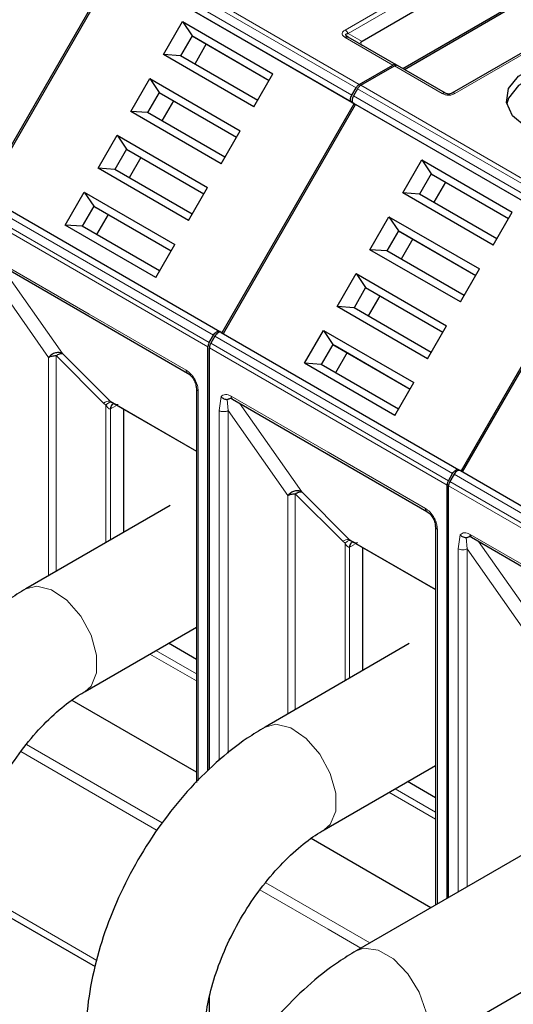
# Model space of a CAD drawing. Header units: millimetres. Extents: x 5 to 418, y 2 to 292.
# Tile 33 of 42: x 342 to 351, y 133 to 151. Entities that reach past the tile are written whole.
import ezdxf

# ---------------------------------------------------------------- set-up
doc = ezdxf.new("R2010")
doc.units = ezdxf.units.MM

msp = doc.modelspace()

# ---------------------------------------------------------------- linework, layer by layer
at = {"color": 7, "linetype": 'Continuous', "lineweight": 18}
for p, q in [((343.831, 152.6538), (348.3282, 150.0576)), ((343.6916, 152.453), (348.1888, 149.8568)), ((343.771, 152.5905), (348.2682, 149.9943)), ((348.1888, 149.7183), (343.6916, 152.3144)), ((348.0599, 151.0863), (350.1529, 152.2946)), ((348.1199, 151.023), (350.2129, 152.2313)), ((348.965, 150.4253), (348.0599, 150.9478)), ((348.1199, 151.023), (348.3813, 150.872)), ((352.2314, 151.0947), (350.1384, 149.8864)), ((349.8984, 149.8864), (348.9933, 150.4089)), ((348.3565, 150.0413), (352.8537, 147.4451)), ((348.2171, 149.8405), (352.7143, 147.2443)), ((348.2965, 149.978), (352.7937, 147.3818)), ((352.7143, 147.1058), (348.2171, 149.7019)), ((345.4895, 145.1814), (340.9923, 147.7776)), ((341.0716, 147.915), (345.5688, 145.3189)), ((345.4646, 145.0978), (340.9674, 147.694)), ((341.3775, 146.7792), (343.216, 145.7179)), ((341.5357, 146.6473), (342.7142, 144.9705)), ((341.321, 146.5066), (342.4506, 144.9)), ((343.216, 145.7179), (345.0545, 144.6566)), ((350.0149, 142.5689), (345.5177, 145.1651)), ((345.5971, 145.3025), (350.0943, 142.7064)), ((342.7142, 144.9705), (343.6122, 144.0724)), ((349.9901, 142.4853), (345.4929, 145.0815)), ((342.4506, 144.9), (342.4501, 140.7744)), ((343.4898, 144.0355), (342.5917, 144.9336)), ((342.5917, 144.9336), (342.5917, 140.8562)), ((345.2808, 144.2647), (345.2808, 136.8996)), ((343.4898, 144.0355), (343.534, 143.9989)), ((343.6122, 144.0724), (345.2456, 143.1295)), ((345.6767, 143.8941), (345.7132, 144.1572)), ((345.8465, 143.8941), (345.8288, 144.1055)), ((345.903, 144.1667), (347.7415, 143.1054)), ((346.0612, 144.0348), (347.2397, 142.358)), ((343.534, 143.9989), (343.534, 141.4002)), ((343.6189, 143.9257), (343.6327, 143.9332)), ((343.6189, 141.4491), (343.6189, 143.9257)), ((343.723, 143.9853), (343.6327, 143.9332)), ((345.6767, 137.2834), (345.6767, 143.8941)), ((345.8464, 137.4167), (345.8465, 143.8941)), ((345.8465, 143.8941), (346.976, 142.2875)), ((347.7415, 143.1054), (349.58, 142.0441)), ((354.5404, 139.9564), (350.0432, 142.5526)), ((350.1226, 142.69), (354.6198, 140.0939)), ((347.2397, 142.358), (348.1377, 141.4599)), ((354.5156, 139.8728), (350.0184, 142.4689)), ((346.976, 142.2875), (346.9756, 138.1619)), ((348.0152, 141.423), (347.1172, 142.3211)), ((347.1172, 142.3211), (347.1172, 138.2437)), ((349.8062, 141.6521), (349.8062, 134.571)), ((348.1377, 141.4599), (349.7711, 140.517)), ((350.2022, 141.2816), (350.2387, 141.5447)), ((350.3719, 141.2816), (350.3543, 141.493)), ((350.4285, 141.5542), (352.267, 140.4929)), ((348.0152, 141.423), (348.0595, 141.3864)), ((348.0595, 141.3864), (348.0595, 138.7876)), ((348.1443, 141.3131), (348.1582, 141.3206)), ((348.1443, 138.8366), (348.1443, 141.3131)), ((348.2367, 141.366), (348.1582, 141.3206)), ((350.2022, 134.7996), (350.2022, 141.2816)), ((350.3719, 141.2816), (351.5015, 139.675)), ((350.3719, 134.8976), (350.3719, 141.2816)), ((350.5866, 141.4223), (351.7652, 139.7455)), ((345.2456, 138.7855), (344.3654, 139.2936)), ((345.2456, 138.9193), (344.4813, 139.3606)), ((344.5981, 136.1014), (342.0322, 137.5827)), ((343.216, 136.7033), (341.923, 137.4497)), ((344.5028, 135.9605), (343.216, 136.7033)), ((349.7711, 136.173), (348.8909, 136.6811)), ((349.7711, 136.3068), (349.0068, 136.7481)), ((348.5276, 133.8329), (346.5576, 134.9702)), ((340.9674, 134.886), (343.3639, 133.5025)), ((347.7415, 134.0908), (346.4485, 134.8372)), ((348.3579, 133.7349), (347.7415, 134.0908))]:
    msp.add_line(p, q, dxfattribs=at)
at = {"color": 7, "linetype": 'Continuous', "lineweight": 25}
for p, q in [((343.7033, 152.3077), (341.2033, 147.9776)), ((341.2316, 147.9612), (343.7316, 152.2913)), ((348.2288, 149.6952), (343.7316, 152.2913)), ((350.2129, 151.9294), (348.3813, 150.872)), ((351.1073, 151.4824), (349.1557, 150.3557)), ((349.184, 150.3394), (351.1356, 151.466)), ((344.6248, 150.6212), (344.9846, 151.2446)), ((344.9846, 151.2446), (346.6957, 150.2568)), ((344.9846, 151.2446), (345.1636, 150.9797)), ((345.1636, 150.9797), (344.9436, 150.5986)), ((345.1636, 150.9797), (346.6257, 150.1356)), ((345.1636, 150.9797), (345.2036, 150.9566)), ((345.2036, 150.9566), (346.6257, 150.1356)), ((348.1143, 150.9564), (348.1023, 150.9649)), ((349.025, 150.4312), (348.1199, 150.9537)), ((352.1714, 151.1007), (350.0784, 149.8924)), ((345.4336, 150.8238), (345.2136, 150.4428)), ((346.3358, 149.6334), (344.6248, 150.6212)), ((344.9436, 150.5986), (344.6248, 150.6212)), ((346.4057, 149.7546), (344.9436, 150.5986)), ((348.3282, 150.0576), (348.965, 150.4253)), ((348.3565, 150.0413), (348.9933, 150.4089)), ((349.9584, 149.8924), (349.0533, 150.4149)), ((346.3358, 149.6334), (346.6957, 150.2568)), ((344.0048, 149.5473), (344.3646, 150.1707)), ((344.3646, 150.1707), (346.0757, 149.1829)), ((344.3646, 150.1707), (344.5436, 149.9058)), ((348.1888, 149.8568), (348.2682, 149.9943)), ((344.5436, 149.9058), (344.3236, 149.5248)), ((344.5436, 149.9058), (346.0057, 149.0618)), ((344.5436, 149.9058), (344.5836, 149.8827)), ((344.5836, 149.8827), (346.0057, 149.0617)), ((348.2965, 149.978), (348.2171, 149.8405)), ((344.8136, 149.7499), (344.5936, 149.3689)), ((348.2288, 149.6952), (345.7288, 145.365)), ((345.7571, 145.3487), (348.2571, 149.6788)), ((348.1888, 149.7183), (348.2288, 149.6952)), ((348.2171, 149.7019), (348.2571, 149.6788)), ((352.7543, 147.0827), (348.2571, 149.6788)), ((345.7158, 148.5596), (344.0048, 149.5473)), ((344.3236, 149.5248), (344.0048, 149.5473)), ((345.7857, 148.6807), (344.3236, 149.5248)), ((343.3848, 148.4735), (343.7446, 149.0968)), ((343.7446, 149.0968), (345.4557, 148.1091)), ((343.7446, 149.0968), (343.9236, 148.8319)), ((345.7158, 148.5596), (346.0757, 149.1829)), ((343.9236, 148.8319), (343.7036, 148.4509)), ((343.9236, 148.8319), (345.3857, 147.9879)), ((343.9236, 148.8319), (343.9636, 148.8088)), ((343.9636, 148.8088), (345.3857, 147.9879)), ((344.1936, 148.6761), (343.9736, 148.295)), ((349.1502, 148.0087), (349.5101, 148.6321)), ((349.5101, 148.6321), (351.2212, 147.6443)), ((349.5101, 148.6321), (349.6891, 148.3672)), ((345.0958, 147.4857), (343.3848, 148.4735)), ((343.7036, 148.4509), (343.3848, 148.4735)), ((345.1657, 147.6068), (343.7036, 148.4509)), ((349.6891, 148.3672), (349.4691, 147.9861)), ((349.6891, 148.3672), (351.1512, 147.5231)), ((349.6891, 148.3672), (349.7291, 148.3441)), ((349.7291, 148.3441), (351.1512, 147.5231)), ((349.9591, 148.2113), (349.7391, 147.8302)), ((341.1916, 147.9843), (345.6888, 145.3881)), ((342.7648, 147.3996), (343.1246, 148.0229)), ((343.1246, 148.0229), (344.8357, 147.0352)), ((343.1246, 148.0229), (343.3036, 147.7581)), ((345.0958, 147.4857), (345.4557, 148.1091)), ((350.8613, 147.0209), (349.1502, 148.0087)), ((349.4691, 147.9861), (349.1502, 148.0087)), ((350.9312, 147.1421), (349.4691, 147.9861)), ((343.3036, 147.7581), (343.0836, 147.377)), ((343.3036, 147.7581), (344.7657, 146.914)), ((343.3036, 147.7581), (343.3436, 147.735)), ((343.3436, 147.735), (344.7657, 146.914)), ((343.5736, 147.6022), (343.3536, 147.2211)), ((350.8613, 147.0209), (351.2212, 147.6443)), ((344.4758, 146.4118), (342.7648, 147.3996)), ((343.0836, 147.377), (342.7648, 147.3996)), ((348.5302, 146.9348), (348.8901, 147.5582)), ((348.8901, 147.5582), (350.6012, 146.5704)), ((348.8901, 147.5582), (349.0691, 147.2933)), ((344.5457, 146.533), (343.0836, 147.377)), ((349.0691, 147.2933), (348.8491, 146.9123)), ((349.0691, 147.2933), (350.5312, 146.4492)), ((349.0691, 147.2933), (349.1091, 147.2702)), ((349.1091, 147.2702), (350.5312, 146.4492)), ((344.4758, 146.4118), (344.8357, 147.0352)), ((349.3391, 147.1374), (349.1191, 146.7564)), ((352.7543, 147.0827), (350.2543, 142.7525)), ((350.2826, 142.7362), (352.7826, 147.0663)), ((350.2413, 145.9471), (348.5302, 146.9348)), ((348.8491, 146.9123), (348.5302, 146.9348)), ((350.3112, 146.0682), (348.8491, 146.9123)), ((341.4024, 146.7243), (345.0793, 144.6016)), ((347.9102, 145.861), (348.2701, 146.4843)), ((348.2701, 146.4843), (349.9812, 145.4965)), ((348.2701, 146.4843), (348.4491, 146.2194)), ((350.2413, 145.9471), (350.6012, 146.5704)), ((348.4491, 146.2194), (348.2291, 145.8384)), ((348.4491, 146.2194), (349.9112, 145.3754)), ((348.4491, 146.2194), (348.4891, 146.1963)), ((348.4891, 146.1963), (349.9112, 145.3754)), ((348.7191, 146.0636), (348.4991, 145.6825)), ((349.6213, 144.8732), (347.9102, 145.861)), ((348.2291, 145.8384), (347.9102, 145.861)), ((349.6912, 144.9943), (348.2291, 145.8384)), ((345.7288, 145.365), (345.6888, 145.3881)), ((345.7171, 145.3718), (350.2143, 142.7756)), ((347.2902, 144.7871), (347.6501, 145.4104)), ((347.6501, 145.4104), (349.3612, 144.4227)), ((347.6501, 145.4104), (347.8291, 145.1456)), ((349.6213, 144.8732), (349.9812, 145.4965)), ((345.4895, 145.1814), (345.5688, 145.3189)), ((345.5971, 145.3025), (345.5177, 145.1651)), ((345.4646, 137.0833), (345.4646, 145.0978)), ((345.4929, 137.1115), (345.4929, 145.0815)), ((347.8291, 145.1456), (347.6091, 144.7645)), ((347.8291, 145.1456), (349.2912, 144.3015)), ((347.8291, 145.1456), (347.8691, 145.1225)), ((347.8691, 145.1225), (349.2912, 144.3015)), ((348.0991, 144.9897), (347.8791, 144.6086)), ((349.0013, 143.7993), (347.2902, 144.7871)), ((347.6091, 144.7645), (347.2902, 144.7871)), ((349.0712, 143.9205), (347.6091, 144.7645)), ((349.0013, 143.7993), (349.3612, 144.4227)), ((345.2456, 144.3136), (345.2456, 136.8645)), ((345.2459, 144.3089), (345.2456, 144.3136)), ((343.6122, 144.0724), (343.6427, 144.0507)), ((343.6254, 144.0601), (345.2456, 143.1248)), ((345.9279, 144.1118), (349.6048, 141.9891)), ((343.6685, 144.0217), (343.6829, 144.0269)), ((343.8665, 143.9209), (343.8665, 141.5921)), ((350.2543, 142.7525), (350.2143, 142.7756)), ((350.2426, 142.7593), (354.7398, 140.1631)), ((350.0149, 142.5689), (350.0943, 142.7064)), ((350.1226, 142.69), (350.0432, 142.5526)), ((349.9901, 134.6772), (349.9901, 142.4853)), ((350.0184, 134.6935), (350.0184, 142.4689)), ((344.7491, 142.1016), (342.0197, 140.5259)), ((349.7711, 141.7011), (349.7711, 134.5507)), ((349.7714, 141.6964), (349.7711, 141.7011)), ((348.1377, 141.4599), (348.1681, 141.4382)), ((348.1509, 141.4476), (349.7711, 140.5123)), ((350.4534, 141.4993), (354.1303, 139.3766)), ((348.194, 141.4092), (348.2084, 141.4144)), ((348.392, 141.3084), (348.392, 138.9796)), ((343.1396, 138.586), (345.2456, 139.8018)), ((345.2456, 139.1893), (344.7152, 139.4956)), ((349.2746, 139.4891), (346.5451, 137.9134)), ((345.2456, 137.0597), (342.8932, 138.4177)), ((347.6651, 135.9735), (349.7711, 137.1893)), ((353.8001, 136.8766), (348.2705, 133.6844)), ((349.7711, 136.5768), (349.2406, 136.8831)), ((349.6814, 134.499), (347.4187, 135.8052)), ((341.0499, 134.703), (343.3322, 133.3855)), ((349.3904, 131.7445), (354.2966, 134.5768)), ((345.4929, 132.2735), (345.4929, 132.8094))]:
    msp.add_line(p, q, dxfattribs=at)
at = {"color": 7, "linetype": 'Continuous', "lineweight": 25, "flags": 128}
for points in [[(351.4892, 149.2536), (351.2302, 149.4671), (351.1133, 149.7189), (351.1527, 149.9785), (351.3435, 150.2147), (351.6627, 150.399), (352.0719, 150.5092), (352.5217, 150.5319), (352.9578, 150.4644), (353.3276, 150.3149)], [(353.3276, 150.1353), (352.9578, 150.2848), (352.5217, 150.3522), (352.0719, 150.3295), (351.6627, 150.2194), (351.3435, 150.0351), (351.1527, 149.7989), (351.1177, 149.6944)], [(345.0754, 144.6043), (345.0777, 144.6026), (345.0793, 144.6016)], [(349.6008, 141.9917), (349.6032, 141.9901), (349.6048, 141.9891)]]:
    msp.add_lwpolyline(points, dxfattribs=at)
at = {"color": 7, "linetype": 'Continuous', "lineweight": 18, "flags": 128}
for points in [[(342.0198, 140.526), (342.2266, 140.5784), (342.5065, 140.5088), (342.7963, 140.3105), (343.0569, 140.0103), (343.253, 139.6487), (343.3581, 139.2746), (343.3581, 138.9385), (343.253, 138.6858), (343.1427, 138.5878)], [(346.5452, 137.9135), (346.7521, 137.9659), (347.032, 137.8963), (347.3218, 137.698), (347.5824, 137.3978), (347.7784, 137.0362), (347.8836, 136.6621), (347.8836, 136.326), (347.7784, 136.0733), (347.6682, 135.9753)], [(348.2707, 133.6846), (348.4135, 133.7327), (348.6849, 133.6974), (348.976, 133.5294), (349.2473, 133.2513), (349.4624, 132.9007), (349.5922, 132.525), (349.619, 132.1748), (349.5394, 131.8976), (349.3935, 131.7463)]]:
    msp.add_lwpolyline(points, dxfattribs=at)
at = {"color": 7, "linetype": 'Continuous', "lineweight": 18}
for centre, radius, start, end in [((345.1163, 144.6509), 0.0621, 174.79359, 228.71218), ((345.3065, 144.3208), 0.0618, 191.12459, 245.37522), ((343.5948, 143.9085), 0.1648, 83.93525, 129.59813), ((345.9601, 144.1595), 0.0575, 172.74417, 235.94365), ((343.7235, 143.9323), 0.1049, 120.50191, 183.60726), ((343.7338, 143.9428), 0.1016, 127.44584, 185.46637), ((349.6418, 142.0384), 0.0621, 174.79359, 228.71218), ((349.832, 141.7083), 0.0618, 191.12459, 245.37522), ((348.1203, 141.296), 0.1648, 83.93525, 129.59813), ((350.4856, 141.547), 0.0575, 172.74417, 235.94365), ((348.249, 141.3197), 0.1049, 120.50191, 183.60726), ((348.2593, 141.3303), 0.1016, 127.44584, 185.46637)]:
    msp.add_arc(centre, radius, start, end, dxfattribs=at)
at = {"color": 7, "linetype": 'Continuous', "lineweight": 25}
msp.add_ellipse((348.5613, 150.8374), major_axis=(0.2078, 0), ratio=0.3332972, start_param=2.6179939, end_param=3.6651915, dxfattribs=at)
at = {"color": 7, "linetype": 'Continuous', "lineweight": 18}
for points, knots in [([(348.0599, 150.9478), (348.043, 150.9591), (348.0194, 150.975), (348.0057, 151.0012), (348.0037, 151.0194), (348.0074, 151.0373), (348.0223, 151.0613), (348.0444, 151.076), (348.0599, 151.0863)], [0, 0, 0, 0, 0.2823256, 0.3956386, 0.5177703, 0.6311071, 0.7404354, 1, 1, 1, 1]), ([(350.1384, 149.8864), (350.1187, 149.8767), (350.0912, 149.8631), (350.0459, 149.8551), (350.0143, 149.854), (349.9832, 149.8561), (349.9418, 149.8647), (349.9163, 149.8775), (349.8984, 149.8864)], [0, 0, 0, 0, 0.2823256, 0.3956386, 0.5177702, 0.6311071, 0.7404354, 1, 1, 1, 1]), ([(345.0545, 144.6566), (345.0829, 144.6366), (345.1269, 144.6059), (345.1796, 144.5429), (345.2156, 144.4884), (345.2448, 144.4299), (345.273, 144.3527), (345.2777, 144.2993), (345.2808, 144.2647)], [0, 0, 0, 0, 0.239443, 0.3695074, 0.4999998, 0.6300645, 0.760557, 1, 1, 1, 1]), ([(343.534, 143.9989), (343.5446, 144.0084), (343.5661, 144.0278), (343.5964, 144.0459), (343.6233, 144.055), (343.6363, 144.0521), (343.6427, 144.0507)], [0, 0, 0, 0, 0.2460807, 0.5, 0.7539193, 1, 1, 1, 1]), ([(343.6427, 144.0507), (343.6674, 144.036), (343.701, 144.0161), (343.7427, 144.0075), (343.7597, 144.0084), (343.7659, 144.0108), (343.7689, 144.012)], [0, 0, 0, 0, 0.6068166, 0.8244318, 0.9155486, 1, 1, 1, 1]), ([(345.7132, 144.1572), (345.7245, 144.1681), (345.7471, 144.1897), (345.794, 144.1999), (345.8466, 144.1949), (345.8842, 144.1761), (345.903, 144.1667)], [0, 0, 0, 0, 0.2492254, 0.4999518, 0.7492335, 1, 1, 1, 1]), ([(343.6189, 143.9257), (343.6159, 143.9249), (343.6098, 143.9233), (343.5961, 143.9257), (343.5662, 143.9446), (343.5477, 143.9758), (343.534, 143.9989)], [0, 0, 0, 0, 0.0804047, 0.1687507, 0.3816896, 1, 1, 1, 1]), ([(349.58, 142.0441), (349.6084, 142.0241), (349.6523, 141.9934), (349.7051, 141.9304), (349.7411, 141.8759), (349.7703, 141.8174), (349.7985, 141.7402), (349.8032, 141.6868), (349.8062, 141.6521)], [0, 0, 0, 0, 0.239443, 0.3695074, 0.4999998, 0.6300645, 0.760557, 1, 1, 1, 1]), ([(348.0595, 141.3864), (348.0701, 141.3959), (348.0916, 141.4152), (348.1219, 141.4334), (348.1488, 141.4425), (348.1618, 141.4396), (348.1681, 141.4382)], [0, 0, 0, 0, 0.2460807, 0.5, 0.7539193, 1, 1, 1, 1]), ([(348.1681, 141.4382), (348.1929, 141.4235), (348.2265, 141.4036), (348.2682, 141.395), (348.2851, 141.3958), (348.2914, 141.3983), (348.2944, 141.3995)], [0, 0, 0, 0, 0.6068166, 0.8244318, 0.9155486, 1, 1, 1, 1]), ([(350.2387, 141.5447), (350.25, 141.5556), (350.2726, 141.5772), (350.3195, 141.5874), (350.372, 141.5824), (350.4096, 141.5636), (350.4285, 141.5542)], [0, 0, 0, 0, 0.2492254, 0.4999518, 0.7492335, 1, 1, 1, 1]), ([(348.1443, 141.3131), (348.1414, 141.3124), (348.1353, 141.3108), (348.1216, 141.3132), (348.0917, 141.3321), (348.0732, 141.3633), (348.0595, 141.3864)], [0, 0, 0, 0, 0.08040467, 0.16875069, 0.38168961, 1, 1, 1, 1])]:
    msp.add_open_spline(points, degree=3, knots=knots, dxfattribs=at)
for points in [[(348.0599, 151.0863), (348.0655, 151.0827), (348.0766, 151.0756), (348.0926, 151.0605), (348.1074, 151.043), (348.1157, 151.0297), (348.1199, 151.023)], [(349.9584, 149.8924), (349.9542, 149.8943), (349.9459, 149.898), (349.931, 149.8983), (349.915, 149.895), (349.9039, 149.8893), (349.8984, 149.8864)], [(350.1384, 149.8864), (350.1328, 149.8893), (350.1217, 149.895), (350.1057, 149.8983), (350.0908, 149.898), (350.0825, 149.8943), (350.0784, 149.8924)], [(345.6767, 143.8941), (345.6891, 143.8885), (345.7139, 143.8771), (345.7616, 143.8722), (345.8093, 143.877), (345.8341, 143.8884), (345.8465, 143.8941)], [(350.2022, 141.2816), (350.2146, 141.2759), (350.2394, 141.2646), (350.2871, 141.2597), (350.3348, 141.2645), (350.3595, 141.2759), (350.3719, 141.2816)]]:
    msp.add_open_spline(points, degree=3, dxfattribs=at)
at = {"color": 7, "linetype": 'Continuous', "lineweight": 25}
for points in [[(348.0599, 150.9478), (348.0655, 150.9506), (348.0766, 150.9563), (348.0926, 150.9597), (348.1074, 150.9594), (348.1157, 150.9556), (348.1199, 150.9537)], [(349.025, 150.4312), (349.0208, 150.4331), (349.0125, 150.4369), (348.9976, 150.4372), (348.9817, 150.4338), (348.9706, 150.4281), (348.965, 150.4253)], [(349.0533, 150.4149), (349.0491, 150.4168), (349.0408, 150.4205), (349.0259, 150.4208), (349.0099, 150.4175), (348.9988, 150.4118), (348.9933, 150.4089)], [(348.3282, 150.0576), (348.3226, 150.0541), (348.3115, 150.0469), (348.2955, 150.0318), (348.2806, 150.0143), (348.2723, 150.001), (348.2682, 149.9943)], [(348.3565, 150.0413), (348.3509, 150.0377), (348.3398, 150.0306), (348.3238, 150.0155), (348.3089, 149.998), (348.3006, 149.9846), (348.2965, 149.978)], [(348.1888, 149.7183), (348.1819, 149.7244), (348.1679, 149.7366), (348.162, 149.7721), (348.1679, 149.8144), (348.1819, 149.8427), (348.1888, 149.8568)], [(348.2171, 149.8405), (348.2101, 149.8264), (348.1962, 149.7981), (348.1903, 149.7557), (348.1962, 149.7202), (348.2101, 149.708), (348.2171, 149.7019)], [(345.5688, 145.3189), (345.5776, 145.332), (345.5951, 145.3582), (345.6288, 145.3845), (345.6625, 145.3971), (345.6801, 145.3911), (345.6888, 145.3881)], [(345.7171, 145.3718), (345.7083, 145.3748), (345.6908, 145.3808), (345.6571, 145.3682), (345.6234, 145.3418), (345.6059, 145.3156), (345.5971, 145.3025)], [(345.4895, 145.1814), (345.4858, 145.1745), (345.4783, 145.1606), (345.4706, 145.139), (345.4655, 145.1176), (345.4649, 145.1044), (345.4646, 145.0978)], [(345.5177, 145.1651), (345.514, 145.1582), (345.5066, 145.1443), (345.4989, 145.1226), (345.4938, 145.1012), (345.4932, 145.088), (345.4929, 145.0815)], [(342.7142, 144.9705), (342.6939, 144.9789), (342.6532, 144.9957), (342.5782, 144.9875), (342.5051, 144.9561), (342.4687, 144.9187), (342.4506, 144.9)], [(342.4506, 144.9), (342.4603, 144.905), (342.4799, 144.9151), (342.5149, 144.9255), (342.5525, 144.9323), (342.5787, 144.9332), (342.5917, 144.9336)], [(350.0943, 142.7064), (350.1031, 142.7195), (350.1206, 142.7457), (350.1543, 142.772), (350.188, 142.7846), (350.2055, 142.7786), (350.2143, 142.7756)], [(350.2426, 142.7593), (350.2338, 142.7623), (350.2163, 142.7682), (350.1826, 142.7557), (350.1489, 142.7293), (350.1314, 142.7031), (350.1226, 142.69)], [(350.0149, 142.5689), (350.0112, 142.562), (350.0038, 142.5481), (349.9961, 142.5265), (349.991, 142.5051), (349.9904, 142.4919), (349.9901, 142.4853)], [(350.0432, 142.5526), (350.0395, 142.5456), (350.0321, 142.5318), (350.0244, 142.5101), (350.0193, 142.4887), (350.0187, 142.4755), (350.0184, 142.4689)], [(347.2397, 142.358), (347.2194, 142.3664), (347.1787, 142.3832), (347.1037, 142.375), (347.0306, 142.3436), (346.9942, 142.3062), (346.976, 142.2875)], [(346.976, 142.2875), (346.9858, 142.2925), (347.0054, 142.3026), (347.0404, 142.313), (347.078, 142.3198), (347.1042, 142.3207), (347.1172, 142.3211)]]:
    msp.add_open_spline(points, degree=3, dxfattribs=at)
for points, knots in [([(348.1199, 150.9537), (348.107, 150.9616), (348.0888, 150.9728), (348.0749, 150.9901), (348.0728, 151.001), (348.0772, 151.0101), (348.0918, 151.0189), (348.1083, 151.0213), (348.1199, 151.023)], [0, 0, 0, 0, 0.29155666, 0.40943532, 0.52372283, 0.62500884, 0.73494402, 1, 1, 1, 1]), ([(350.0784, 149.8924), (350.0699, 149.888), (350.0581, 149.8818), (350.0333, 149.8768), (350.0151, 149.8759), (349.9979, 149.8777), (349.9769, 149.8828), (349.966, 149.8884), (349.9584, 149.8924)], [0, 0, 0, 0, 0.29155666, 0.40943532, 0.52372283, 0.62500884, 0.73494402, 1, 1, 1, 1]), ([(342.5917, 144.9336), (342.6035, 144.9409), (342.6271, 144.9554), (342.6605, 144.9684), (342.6908, 144.9746), (342.7064, 144.9719), (342.7142, 144.9705)], [0, 0, 0, 0, 0.2500013, 0.5000026, 0.7500039, 1, 1, 1, 1]), ([(345.0736, 144.6053), (345.0962, 144.5894), (345.1416, 144.5577), (345.1988, 144.4786), (345.2387, 144.3895), (345.2435, 144.3344), (345.2459, 144.3068)], [0, 0, 0, 0, 0.2499985, 0.499998, 0.7499985, 1, 1, 1, 1]), ([(345.7132, 144.1572), (345.7205, 144.1498), (345.7359, 144.1343), (345.7674, 144.1164), (345.7998, 144.1061), (345.8205, 144.1057), (345.8288, 144.1055)], [0, 0, 0, 0, 0.2392567, 0.5015013, 0.8007506, 1, 1, 1, 1]), ([(345.8288, 144.1055), (345.8314, 144.1058), (345.837, 144.1063), (345.8505, 144.1107), (345.8687, 144.1191), (345.8888, 144.1283), (345.9056, 144.1339), (345.9148, 144.136), (345.9179, 144.1367)], [0, 0, 0, 0, 0.077668, 0.1661398, 0.3954533, 0.6672433, 0.8863212, 1, 1, 1, 1]), ([(345.8857, 144.1268), (345.8855, 144.1266), (345.8838, 144.1258), (345.8952, 144.1284), (345.9186, 144.1162), (345.9282, 144.1111)], [0, 0, 0, 0, 0.0729908, 0.6169306, 1, 1, 1, 1]), ([(347.1172, 142.3211), (347.129, 142.3284), (347.1526, 142.3429), (347.1859, 142.3559), (347.2162, 142.3621), (347.2319, 142.3594), (347.2397, 142.358)], [0, 0, 0, 0, 0.2500013, 0.5000026, 0.7500039, 1, 1, 1, 1]), ([(349.599, 141.9928), (349.6217, 141.9769), (349.667, 141.9452), (349.7243, 141.8661), (349.7642, 141.777), (349.769, 141.7219), (349.7714, 141.6943)], [0, 0, 0, 0, 0.2499985, 0.499998, 0.7499985, 1, 1, 1, 1]), ([(350.2387, 141.5447), (350.246, 141.5373), (350.2614, 141.5218), (350.2929, 141.5039), (350.3253, 141.4936), (350.346, 141.4932), (350.3543, 141.493)], [0, 0, 0, 0, 0.2392567, 0.5015013, 0.8007506, 1, 1, 1, 1]), ([(350.3543, 141.493), (350.3569, 141.4933), (350.3625, 141.4938), (350.376, 141.4982), (350.3942, 141.5066), (350.4143, 141.5157), (350.4311, 141.5214), (350.4402, 141.5235), (350.4434, 141.5242)], [0, 0, 0, 0, 0.077668, 0.1661398, 0.3954533, 0.6672433, 0.8863212, 1, 1, 1, 1]), ([(350.4112, 141.5142), (350.411, 141.5141), (350.4093, 141.5133), (350.4207, 141.5159), (350.4441, 141.5037), (350.4537, 141.4986)], [0, 0, 0, 0, 0.0729908, 0.6169306, 1, 1, 1, 1]), ([(342.0197, 140.5259), (341.9071, 140.4573), (341.59, 140.264), (341.0905, 139.8668), (340.5412, 139.3189), (340.0425, 138.6981), (339.6039, 138.0217), (339.2352, 137.3046), (338.9442, 136.5619), (338.741, 135.8089), (338.6438, 135.1702), (338.6345, 134.7926), (338.6312, 134.657)], [0, 0, 0, 0, 0.0605801, 0.1706142, 0.2802833, 0.3895124, 0.4984105, 0.6073104, 0.7165595, 0.8265349, 0.9376759, 1, 1, 1, 1]), ([(340.8712, 134.657), (340.8729, 134.7306), (340.878, 134.9458), (340.9391, 135.3566), (341.0831, 135.8833), (341.3017, 136.4306), (341.5874, 136.9703), (341.9276, 137.4758), (342.305, 137.9226), (342.6892, 138.2818), (342.9694, 138.4852), (343.1113, 138.5692), (343.1396, 138.586)], [0, 0, 0, 0, 0.0584034, 0.170689, 0.2847823, 0.4006284, 0.5175964, 0.6349379, 0.751719, 0.8671062, 0.9734945, 1, 1, 1, 1]), ([(346.5451, 137.9134), (346.4326, 137.8448), (346.1155, 137.6515), (345.616, 137.2543), (345.0667, 136.7064), (344.5679, 136.0856), (344.1294, 135.4092), (343.7607, 134.6921), (343.4697, 133.9494), (343.2665, 133.1964), (343.1693, 132.5577), (343.16, 132.1801), (343.1567, 132.0445)], [0, 0, 0, 0, 0.0605801, 0.1706142, 0.2802833, 0.3895124, 0.4984105, 0.6073104, 0.7165595, 0.8265349, 0.9376759, 1, 1, 1, 1]), ([(345.3967, 132.0445), (345.3984, 132.1181), (345.4035, 132.3333), (345.4646, 132.7441), (345.6086, 133.2708), (345.8272, 133.8181), (346.1128, 134.3578), (346.4531, 134.8633), (346.8305, 135.3101), (347.2147, 135.6693), (347.4949, 135.8727), (347.6368, 135.9567), (347.6651, 135.9735)], [0, 0, 0, 0, 0.0584034, 0.170689, 0.2847823, 0.4006284, 0.5175964, 0.6349379, 0.751719, 0.8671062, 0.9734945, 1, 1, 1, 1]), ([(348.2705, 133.6844), (348.1579, 133.6158), (347.8408, 133.4225), (347.3414, 133.0253), (346.7921, 132.4774), (346.2933, 131.8566), (345.8548, 131.1802), (345.486, 130.4631), (345.195, 129.7204), (344.9918, 128.9674), (344.8946, 128.3287), (344.8853, 127.9511), (344.882, 127.8155)], [0, 0, 0, 0, 0.0605801, 0.1706142, 0.2802833, 0.3895124, 0.4984105, 0.6073104, 0.7165595, 0.8265349, 0.9376759, 1, 1, 1, 1])]:
    msp.add_open_spline(points, degree=3, knots=knots, dxfattribs=at)

doc.saveas('drawing.dxf')
